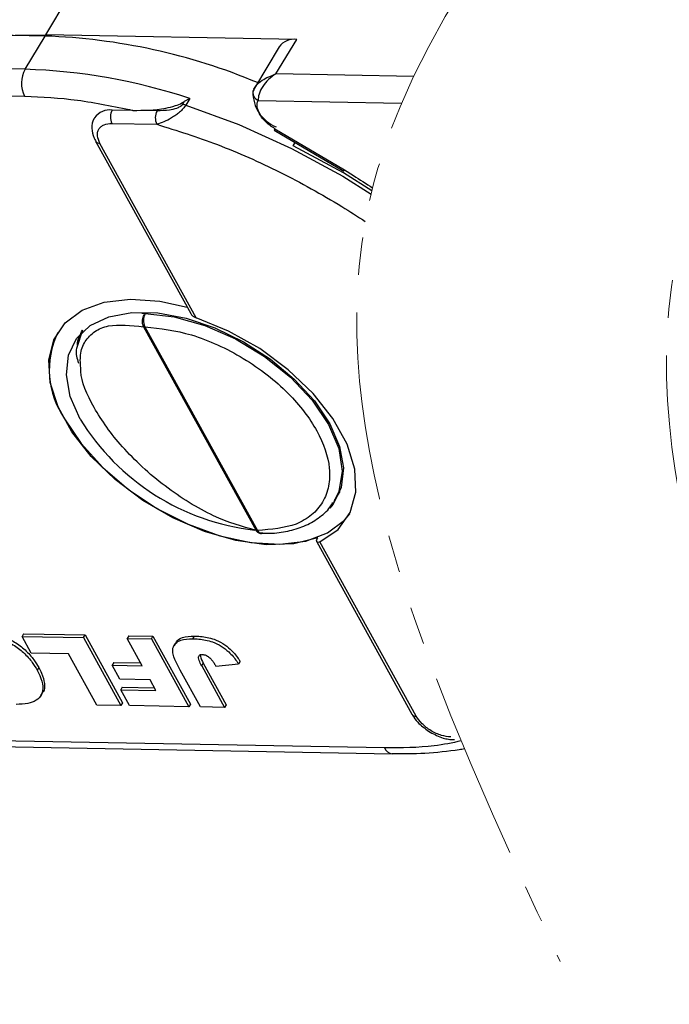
# Model space of a CAD drawing. Header units: millimetres. Extents: x 8853 to 11418, y 45 to 1005.
# Tile 242 of 256: x 11011 to 11038, y 668 to 710. Entities that reach past the tile are written whole.
import ezdxf

# ---------------------------------------------------------------- set-up
doc = ezdxf.new("R2010")
doc.units = ezdxf.units.MM
doc.linetypes.add('PHANTOM2', pattern=[31.75, 15.875, -3.175, 3.175, -3.175, 3.175, -3.175])

msp = doc.modelspace()

# ---------------------------------------------------------------- linework, layer by layer
at = {"color": 7, "linetype": 'Continuous', "lineweight": 25}
for p, q in [((11012.184, 709.167), (11013.229, 710.901)), ((11012.15, 709.111), (11001.58, 709.308)), ((11012.15, 709.111), (11011.307, 707.713)), ((11022.754, 708.97), (11012.184, 709.167)), ((11021.877, 707.516), (11022.754, 708.97)), ((11022.015, 708.653), (11020.97, 706.917)), ((11011.307, 707.713), (10985.306, 708.197)), ((11027.684, 707.407), (11021.877, 707.516)), ((10984.554, 707.08), (11011.286, 706.581)), ((11020.987, 706.945), (11020.908, 706.747)), ((11018.016, 706.35), (11017.94, 706.224)), ((11018.247, 706.479), (11018.016, 706.35)), ((11018.247, 706.479), (11018.079, 706.199)), ((11021.126, 706.398), (11027.176, 706.285)), ((11015.855, 705.98), (11014.981, 705.996)), ((11016.872, 705.961), (11015.855, 705.98)), ((11014.971, 705.431), (11016.861, 705.395)), ((11021.802, 705.142), (11024.739, 703.418)), ((11021.836, 705.207), (11024.773, 703.483)), ((11014.284, 704.678), (11018.293, 697.424)), ((11018.521, 697.253), (11014.465, 704.591)), ((11022.607, 704.491), (11022.686, 704.623)), ((11024.739, 703.418), (11024.739, 703.418)), ((11024.773, 703.483), (11025.141, 703.238)), ((11016.235, 697.446), (11016.374, 697.433)), ((11016.304, 696.874), (11021.044, 688.298)), ((11016.362, 696.868), (11021.102, 688.292)), ((11013.726, 696.724), (11013.498, 696.002)), ((11024.352, 689.557), (11024.582, 689.939)), ((11024.352, 689.557), (11024.301, 689.477)), ((11023.602, 687.819), (11027.611, 680.565)), ((11027.792, 680.479), (11023.736, 687.818)), ((11011.249, 683.949), (11011.182, 683.837)), ((11011.249, 683.949), (11013.836, 683.901)), ((11011.571, 683.132), (11011.182, 683.837)), ((11011.182, 683.837), (11013.768, 683.789)), ((11013.768, 683.789), (11013.836, 683.901)), ((11013.768, 683.789), (11015.348, 680.93)), ((11013.836, 683.901), (11015.416, 681.042)), ((11015.682, 683.866), (11015.615, 683.754)), ((11016.251, 682.604), (11015.615, 683.754)), ((11015.615, 683.754), (11016.632, 683.735)), ((11015.682, 683.866), (11016.7, 683.847)), ((11016.632, 683.735), (11016.7, 683.847)), ((11016.632, 683.735), (11018.212, 680.877)), ((11016.7, 683.847), (11018.28, 680.989)), ((11017.66, 683.572), (11017.592, 683.46)), ((11018.435, 683.852), (11018.368, 683.74)), ((11013.14, 683.102), (11011.571, 683.132)), ((11014.331, 680.949), (11013.14, 683.102)), ((11015.046, 682.739), (11014.978, 682.627)), ((11015.046, 682.739), (11016.187, 682.718)), ((11018.752, 682.598), (11018.82, 682.71)), ((11018.82, 682.71), (11019.787, 680.961)), ((11019.348, 682.583), (11020.3, 682.682)), ((11020.368, 682.794), (11020.3, 682.682)), ((11011.888, 682.524), (11011.821, 682.412)), ((11015.307, 682.033), (11014.978, 682.627)), ((11014.978, 682.627), (11016.251, 682.604)), ((11018.701, 680.868), (11017.846, 682.415)), ((11018.752, 682.598), (11019.719, 680.849)), ((11016.579, 682.01), (11015.307, 682.033)), ((11016.825, 681.564), (11016.579, 682.01)), ((11011.976, 681.346), (11012.043, 681.457)), ((11015.408, 681.704), (11015.341, 681.592)), ((11015.71, 680.923), (11015.341, 681.592)), ((11015.341, 681.592), (11016.825, 681.564)), ((11015.408, 681.704), (11016.762, 681.678)), ((11015.416, 681.042), (11015.348, 680.93)), ((11015.348, 680.93), (11014.331, 680.949)), ((11018.212, 680.877), (11015.71, 680.923)), ((11018.28, 680.989), (11018.212, 680.877)), ((11019.719, 680.849), (11018.701, 680.868)), ((11019.787, 680.961), (11019.719, 680.849)), ((11026.454, 679.139), (10999.722, 679.637)), ((11000.354, 679.391), (11026.776, 678.899))]:
    msp.add_line(p, q, dxfattribs=at)
at = {"color": 7, "linetype": 'Continuous', "lineweight": 25, "flags": 128}
for points in [[(11010.757, 709.137), (11010.895, 709.145), (11012.184, 709.167)], [(11018.079, 706.199), (11020.317, 705.384), (11022.536, 704.381), (11024.701, 703.208), (11025.886, 702.451)], [(11025.919, 702.587), (11024.725, 703.345), (11022.607, 704.491)], [(11023.644, 687.985), (11022.634, 687.735), (11021.468, 687.696), (11020.195, 687.871), (11018.868, 688.251), (11017.54, 688.823), (11016.268, 689.561), (11015.102, 690.435), (11014.093, 691.409), (11013.281, 692.444), (11012.7, 693.496), (11012.373, 694.521), (11012.315, 695.478), (11012.528, 696.326), (11013.003, 697.032), (11013.72, 697.565), (11014.65, 697.904), (11015.754, 698.034), (11016.987, 697.951), (11018.139, 697.703)], [(11013.63, 692.986), (11013.216, 693.941), (11013.049, 694.85), (11013.138, 695.673), (11013.479, 696.374), (11014.055, 696.923), (11014.843, 697.295), (11015.807, 697.475), (11016.906, 697.455), (11018.092, 697.235), (11019.312, 696.825), (11020.514, 696.243), (11021.645, 695.514), (11022.655, 694.671), (11023.5, 693.749), (11024.144, 692.79), (11024.558, 691.835), (11024.724, 690.927), (11024.635, 690.104), (11024.295, 689.402), (11024.156, 689.232)], [(11016.374, 697.433), (11017.598, 697.292), (11018.885, 696.929), (11020.171, 696.365), (11021.392, 695.626), (11022.488, 694.75), (11023.404, 693.779), (11024.094, 692.763), (11024.525, 691.751), (11024.674, 690.795), (11024.534, 689.942), (11024.352, 689.557)], [(11023.736, 687.818), (11024.5, 688.34), (11025.012, 689.047), (11025.251, 689.907), (11025.205, 690.883), (11024.877, 691.932), (11024.282, 693.01), (11023.444, 694.069), (11022.401, 695.063), (11021.197, 695.95), (11019.885, 696.69), (11018.521, 697.253)], [(11012.976, 692.998), (11013.673, 691.954), (11014.583, 690.949), (11015.669, 690.023), (11016.887, 689.214), (11018.187, 688.555), (11019.516, 688.074), (11020.818, 687.79), (11022.042, 687.715), (11023.137, 687.852), (11024.057, 688.194), (11024.766, 688.729), (11024.989, 689.001)], [(11021.257, 688.172), (11021.264, 688.172), (11021.265, 688.172)]]:
    msp.add_lwpolyline(points, dxfattribs=at)
at = {"color": 7, "linetype": 'Continuous', "lineweight": 25}
for centre, radius, start, end in [((11012.585, 697.917), 13, 87.1623, 115.3538), ((11011.218, 683.404), 25.724, 67.3844, 87.9233), ((11022.651, 708.192), 0.785, 82.4891, 144.06), ((11012.388, 707.127), 1.229, 151.5352, 206.3243), ((11010.548, 683.3), 24.424, 71.6252, 88.2192), ((11021.18, 706.733), 0.272, 149.1346, 176.8794), ((11021.302, 706.751), 0.394, 180.3662, 243.5332), ((11022.478, 706.738), 1.567, 178.4664, 248.0481), ((11014.88, 705.216), 0.786, 82.5841, 144.469), ((11015.522, 705.703), 0.615, 151.5352, 206.3243), ((11017.412, 705.668), 0.615, 151.5352, 206.3243), ((11017.925, 705.736), 0.488, 71.6252, 88.2192), ((11022.151, 705.002), 0.376, 146.9673, 158.192), ((11014.449, 704.793), 0.202, 215.3072, 274.4953), ((11025.088, 703.278), 0.376, 146.9673, 158.192), ((11016.917, 697.138), 0.618, 151.4902, 205.9587), ((11016.366, 697.194), 0.326, 259.0396, 269.1758), ((11015.954, 695.062), 3.623, 154.4435, 214.7282), ((11022.12, 698.218), 9.973, 211.6419, 263.4605), ((11021.106, 688.618), 0.326, 259.0396, 269.1758), ((11021.29, 688.376), 0.206, 203.9248, 260.772), ((11027.776, 680.68), 0.201, 214.6245, 274.5551), ((11026.824, 679.299), 0.403, 203.3478, 262.7917)]:
    msp.add_arc(centre, radius, start, end, dxfattribs=at)
at = {"color": 3, "linetype": 'PHANTOM2', "lineweight": 9, "ltscale": 0.5}
for points in [[(11044.453, 768.784), (11049.899, 742.336), (11025.835, 702.234), (11033.854, 670.152)], [(11057.508, 766.982), (11062.954, 740.533), (11038.89, 700.431), (11046.909, 668.349)]]:
    msp.add_spline(points, degree=3, dxfattribs=at)
at = {"color": 7, "linetype": 'Continuous', "lineweight": 25}
for points, knots in [([(11020.946, 706.873), (11020.982, 706.931), (11021.06, 707.059), (11021.353, 707.313), (11021.672, 707.436), (11021.877, 707.516)], [0, 0, 0, 0, 0.227067, 0.501595, 1, 1, 1, 1]), ([(11021.877, 707.516), (11021.771, 707.441), (11021.558, 707.292), (11021.312, 706.99), (11021.148, 706.667), (11021.133, 706.484), (11021.126, 706.398)], [0, 0, 0, 0, 0.251519, 0.501784, 0.765632, 1, 1, 1, 1]), ([(11015.855, 705.98), (11016.304, 705.982), (11016.879, 705.985), (11017.598, 706.158), (11017.867, 706.259), (11017.985, 706.331), (11018.016, 706.35)], [0, 0, 0, 0, 0.650763, 0.832826, 0.955517, 1, 1, 1, 1]), ([(11018.079, 706.199), (11018.045, 706.151), (11017.974, 706.049), (11017.82, 705.902), (11017.652, 705.772), (11017.43, 705.627), (11017.154, 705.487), (11016.959, 705.426), (11016.861, 705.395)], [0, 0, 0, 0, 0.119802, 0.251168, 0.367952, 0.501326, 0.749781, 1, 1, 1, 1]), ([(11017.94, 706.224), (11017.934, 706.216), (11017.923, 706.199), (11017.887, 706.164), (11017.808, 706.112), (11017.637, 706.043), (11017.305, 705.969), (11017.045, 705.964), (11016.872, 705.961)], [0, 0, 0, 0, 0.0289197, 0.0588409, 0.1265215, 0.2522718, 0.5028113, 1, 1, 1, 1]), ([(11014.248, 705.666), (11014.235, 705.651), (11014.136, 705.533), (11014.107, 705.22), (11014.162, 704.901), (11014.265, 704.725), (11014.292, 704.679)], [0, 0, 0, 0, 0.059964, 0.4522506, 0.8571976, 1, 1, 1, 1]), ([(11021.836, 705.207), (11021.767, 705.25), (11021.631, 705.336), (11021.453, 705.492), (11021.299, 705.658), (11021.228, 705.773), (11021.193, 705.831)], [0, 0, 0, 0, 0.250113, 0.500005, 0.750113, 1, 1, 1, 1]), ([(11014.465, 704.591), (11014.419, 704.699), (11014.347, 704.865), (11014.359, 705.063), (11014.41, 705.197), (11014.504, 705.305), (11014.674, 705.407), (11014.854, 705.421), (11014.971, 705.431)], [0, 0, 0, 0, 0.239443, 0.369607, 0.5, 0.630164, 0.760557, 1, 1, 1, 1]), ([(11016.861, 705.395), (11017.713, 705.128), (11019.447, 704.584), (11022.08, 703.407), (11024.15, 702.265), (11025.32, 701.518), (11025.644, 701.303)], [0, 0, 0, 0, 0.1198431, 0.2439998, 0.3712085, 0.4208828, 0.4208828, 0.4208828, 0.4208828]), ([(11016.304, 696.874), (11016.288, 696.914), (11016.262, 696.975), (11016.254, 697.075), (11016.259, 697.171), (11016.283, 697.269), (11016.324, 697.363), (11016.357, 697.409), (11016.374, 697.433)], [0, 0, 0, 0, 0.24166, 0.368694, 0.499829, 0.705384, 0.84166, 1, 1, 1, 1]), ([(11018.297, 697.426), (11018.305, 697.41), (11018.329, 697.363), (11018.407, 697.3), (11018.484, 697.268), (11018.521, 697.253)], [0, 0, 0, 0, 0.203309, 0.617373, 1, 1, 1, 1]), ([(11013.659, 695.069), (11013.643, 695.28), (11013.61, 695.734), (11013.816, 696.278), (11014.219, 696.692), (11014.964, 697.017), (11015.776, 696.93), (11016.304, 696.874)], [0, 0, 0, 0, 0.151946, 0.327722, 0.504124, 0.677381, 1, 1, 1, 1]), ([(11016.362, 696.868), (11017.008, 696.796), (11018.003, 696.686), (11019.433, 696.128), (11020.517, 695.56), (11021.527, 694.863), (11022.665, 693.857), (11023.717, 692.487), (11024.173, 691.128), (11024.135, 690.144), (11023.883, 689.47), (11023.411, 688.932), (11022.574, 688.416), (11021.682, 688.341), (11021.102, 688.292)], [0, 0, 0, 0, 0.119771, 0.184208, 0.25, 0.315792, 0.380229, 0.5, 0.619771, 0.684208, 0.75, 0.815792, 0.880229, 1, 1, 1, 1]), ([(11013.513, 696.1), (11013.513, 696.102), (11013.511, 696.231), (11013.587, 696.439), (11013.681, 696.629), (11013.727, 696.724)], [0, 0, 0, 0, 0.008649, 0.505604, 1, 1, 1, 1]), ([(11013.498, 696.002), (11013.486, 695.969), (11013.418, 695.787), (11013.497, 695.543), (11013.561, 695.343)], [0, 0, 0, 0, 0.183496, 1, 1, 1, 1]), ([(11021.044, 688.298), (11020.456, 688.463), (11019.552, 688.717), (11018.22, 689.455), (11017.201, 690.149), (11016.242, 690.952), (11015.146, 692.062), (11014.141, 693.476), (11013.663, 694.595), (11013.659, 695.043), (11013.659, 695.069)], [0, 0, 0, 0, 0.19271, 0.296202, 0.401573, 0.50657, 0.609032, 0.798666, 0.9883, 1, 1, 1, 1]), ([(11021.258, 688.185), (11021.384, 688.18), (11021.779, 688.167), (11022.39, 688.259), (11023.082, 688.462), (11023.683, 688.806), (11024.097, 689.149), (11024.239, 689.414), (11024.274, 689.479)], [0, 0, 0, 0, 0.093633, 0.294496, 0.499289, 0.709533, 0.929459, 1, 1, 1, 1]), ([(11021.313, 688.194), (11021.283, 688.185), (11021.234, 688.17), (11021.169, 688.183), (11021.103, 688.215), (11021.068, 688.265), (11021.044, 688.298)], [0, 0, 0, 0, 0.291377, 0.477312, 0.657419, 1, 1, 1, 1]), ([(11021.196, 688.185), (11021.217, 688.177), (11021.24, 688.168), (11021.263, 688.173), (11021.265, 688.173)], [0, 0, 0, 0, 0.915848, 1, 1, 1, 1]), ([(11023.736, 687.818), (11023.708, 687.807), (11023.651, 687.785), (11023.601, 687.805), (11023.589, 687.86), (11023.611, 687.927), (11023.636, 687.972), (11023.644, 687.985)], [0, 0, 0, 0, 0.238951, 0.478398, 0.703727, 0.911587, 1, 1, 1, 1]), ([(11009.348, 684.021), (11009.436, 684.018), (11009.757, 684.006), (11010.281, 683.908), (11010.877, 683.613), (11011.34, 683.265), (11011.674, 682.885), (11011.824, 682.632), (11011.888, 682.524)], [0, 0, 0, 0, 0.095574, 0.349117, 0.516447, 0.683176, 0.865288, 1, 1, 1, 1]), ([(11009.28, 683.909), (11009.368, 683.906), (11009.689, 683.894), (11010.214, 683.797), (11010.81, 683.502), (11011.272, 683.153), (11011.606, 682.773), (11011.757, 682.52), (11011.821, 682.412)], [0, 0, 0, 0, 0.095574, 0.349117, 0.516447, 0.683176, 0.865288, 1, 1, 1, 1]), ([(11017.846, 682.415), (11017.805, 682.491), (11017.685, 682.716), (11017.54, 683.036), (11017.517, 683.349), (11017.642, 683.552), (11017.903, 683.721), (11018.193, 683.733), (11018.368, 683.74)], [0, 0, 0, 0, 0.11362, 0.335894, 0.475067, 0.614217, 0.767404, 1, 1, 1, 1]), ([(11017.672, 683.564), (11017.686, 683.593), (11017.737, 683.697), (11017.977, 683.829), (11018.263, 683.843), (11018.435, 683.852)], [0, 0, 0, 0, 0.132075, 0.476711, 1, 1, 1, 1]), ([(11018.368, 683.74), (11018.456, 683.736), (11018.721, 683.726), (11019.135, 683.654), (11019.579, 683.439), (11019.943, 683.156), (11020.165, 682.89), (11020.277, 682.719), (11020.3, 682.682)], [0, 0, 0, 0, 0.128183, 0.387536, 0.549691, 0.711944, 0.938522, 1, 1, 1, 1]), ([(11018.435, 683.852), (11018.523, 683.848), (11018.789, 683.838), (11019.202, 683.766), (11019.646, 683.551), (11020.01, 683.268), (11020.233, 683.002), (11020.344, 682.831), (11020.368, 682.794)], [0, 0, 0, 0, 0.128183, 0.387536, 0.549691, 0.711944, 0.938522, 1, 1, 1, 1]), ([(11018.752, 682.598), (11018.712, 682.675), (11018.653, 682.787), (11018.615, 682.924), (11018.622, 682.999), (11018.66, 683.047), (11018.718, 683.069), (11018.765, 683.07), (11018.787, 683.071)], [0, 0, 0, 0, 0.372716, 0.548628, 0.683692, 0.793503, 0.903383, 1, 1, 1, 1]), ([(11018.689, 683.085), (11018.69, 683.056), (11018.692, 682.94), (11018.765, 682.808), (11018.82, 682.71)], [0, 0, 0, 0, 0.252154, 1, 1, 1, 1]), ([(11018.787, 683.071), (11018.807, 683.07), (11018.84, 683.068), (11018.895, 683.056), (11018.933, 683.042), (11018.955, 683.031), (11018.958, 683.03)], [0, 0, 0, 0, 0.364246, 0.622323, 0.945339, 1, 1, 1, 1]), ([(11018.958, 683.03), (11019.004, 683), (11019.097, 682.941), (11019.198, 682.824), (11019.278, 682.705), (11019.325, 682.623), (11019.348, 682.583)], [0, 0, 0, 0, 0.2432379, 0.4865679, 0.7421142, 1, 1, 1, 1]), ([(11011.821, 682.412), (11011.86, 682.336), (11011.98, 682.106), (11012.086, 681.745), (11012.032, 681.378), (11011.802, 681.127), (11011.425, 680.988), (11011.108, 680.98), (11010.941, 680.976)], [0, 0, 0, 0, 0.096905, 0.2925, 0.46579, 0.639193, 0.810645, 1, 1, 1, 1]), ([(11011.888, 682.524), (11011.928, 682.448), (11012.049, 682.217), (11012.142, 681.864), (11012.136, 681.573), (11012.045, 681.479), (11012.032, 681.465)], [0, 0, 0, 0, 0.195837, 0.591117, 0.941322, 1, 1, 1, 1]), ([(11027.619, 680.567), (11027.642, 680.522), (11027.714, 680.383), (11027.949, 680.108), (11028.212, 679.921), (11028.376, 679.804)], [0, 0, 0, 0, 0.151858, 0.468004, 1, 1, 1, 1]), ([(11028.414, 679.867), (11028.346, 679.912), (11028.209, 680.001), (11027.978, 680.205), (11027.865, 680.371), (11027.792, 680.479)], [0, 0, 0, 0, 0.260329, 0.521114, 1, 1, 1, 1]), ([(11028.376, 679.804), (11028.559, 679.711), (11028.813, 679.582), (11029.164, 679.498), (11029.32, 679.493), (11029.405, 679.49)], [0, 0, 0, 0, 0.538027, 0.74783, 1, 1, 1, 1]), ([(11029.246, 679.603), (11029.117, 679.617), (11028.917, 679.639), (11028.628, 679.748), (11028.486, 679.828), (11028.414, 679.867)], [0, 0, 0, 0, 0.478886, 0.739215, 1, 1, 1, 1]), ([(11029.689, 679.436), (11029.315, 679.355), (11028.311, 679.151), (11027.168, 679.144), (11026.454, 679.139)], [0.0566804, 0.0566804, 0.0566804, 0.0566804, 0.4106998, 1, 1, 1, 1]), ([(11026.773, 678.904), (11027.236, 678.903), (11028.215, 678.9), (11029.205, 679.017), (11029.751, 679.1), (11029.824, 679.112)], [0, 0, 0, 0, 0.2886952, 0.6112296, 0.6610931, 0.6610931, 0.6610931, 0.6610931])]:
    msp.add_open_spline(points, degree=3, knots=knots, dxfattribs=at)
for points in [[(11011.286, 706.581), (11012.022, 706.546), (11013.494, 706.475), (11015.068, 706.145), (11015.855, 705.98)], [(11021.193, 705.831), (11021.146, 705.936), (11021.052, 706.146), (11021.101, 706.314), (11021.126, 706.398)], [(11025.141, 703.238), (11025.412, 703.066), (11025.683, 702.894), (11025.953, 702.721)]]:
    msp.add_open_spline(points, degree=3, dxfattribs=at)

doc.saveas('drawing.dxf')
